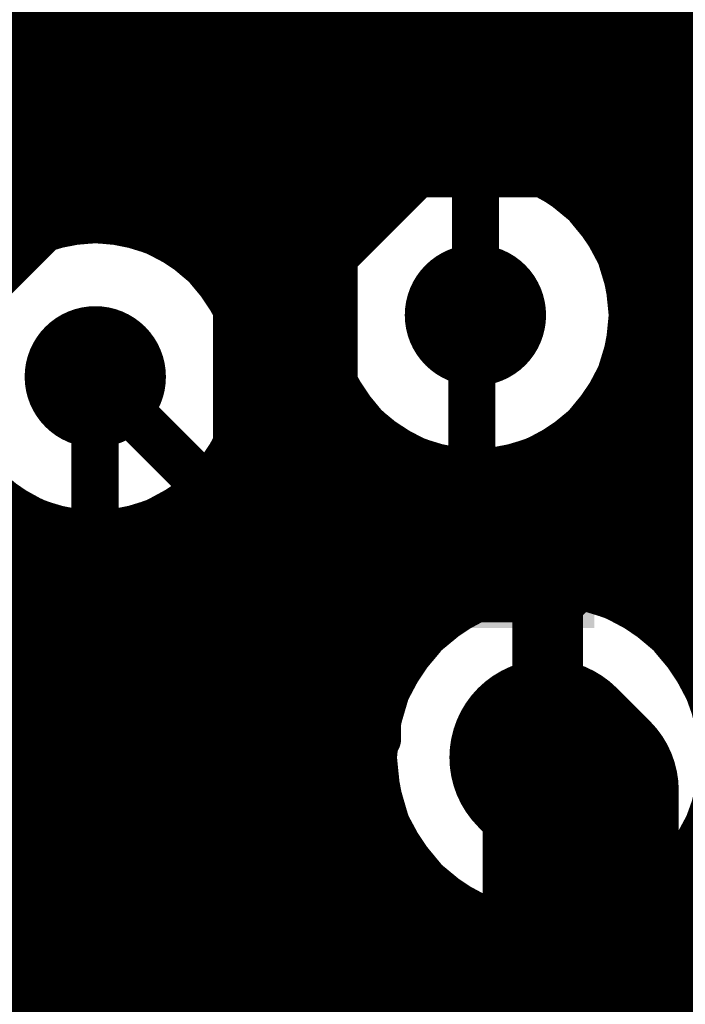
# Model space of a CAD drawing. Header units: millimetres. Extents: x 1.27 to 3.86, y 0.66 to 4.7.
# Tile 83 of 236: x 2.8645 to 2.9493, y 2.5792 to 2.7046. Entities that reach past the tile are written whole.
import ezdxf

# ---------------------------------------------------------------- set-up
doc = ezdxf.new("R2010")
doc.units = ezdxf.units.MM
doc.header["$MEASUREMENT"] = 0
for name, color, linetype in [('BottomLayer', 5, 'Continuous'), ('MidLayer1', 16, 'Continuous'), ('MidLayer2', 76, 'Continuous'), ('MidLayer3', 90, 'Continuous'), ('MidLayer4', 156, 'Continuous'), ('MidLayer5', 130, 'Continuous'), ('MidLayer6', 216, 'Continuous'), ('MultiLayer', 9, 'Continuous'), ('TopLayer', 1, 'Continuous'), ('ViaHoleLayer', 16, 'Continuous')]:
    doc.layers.add(name, color=color, linetype=linetype)

# ---------------------------------------------------------------- blocks, each defined once
blk = doc.blocks.new('0201L_74')
at = {"layer": 'TopLayer'}
for points in [[(-0.003937, -0.0062992), (-0.003937, 0.0062992), (-0.0181102, -0.0062992), (-0.0181102, 0.0062992)], [(0.0181102, -0.0062992), (0.0181102, 0.0062992), (0.003937, -0.0062992), (0.003937, 0.0062992)]]:
    blk.add_solid(points, dxfattribs=at)
blk = doc.blocks.new('0402L_184')
at = {"layer": 'TopLayer'}
for points in [[(-0.0078739, -0.0098424), (-0.0078739, 0.0098426), (-0.0314959, -0.0098424), (-0.0314959, 0.0098426)], [(0.0314961, -0.0098424), (0.0314961, 0.0098426), (0.0078741, -0.0098424), (0.0078741, 0.0098426)]]:
    blk.add_solid(points, dxfattribs=at)

msp = doc.modelspace()

# ---------------------------------------------------------------- linework, layer by layer
at = {"layer": 'BottomLayer'}
for p, q in [((2.9035493, 2.7061313), (2.8842586, 2.6868406)), ((2.8842586, 2.6868406), (2.8824954, 2.6845428)), ((2.8824954, 2.6845428), (2.881387, 2.6818669)), ((2.881387, 2.6818669), (2.8811414, 2.6800012)), ((2.8811414, 2.6800012), (2.8793437, 2.6780113)), ((2.8793437, 2.6780113), (2.8760089, 2.6760407)), ((2.8707713, 2.6759001), (2.8675668, 2.674928)), ((2.8741039, 2.6762283), (2.8707713, 2.6759001)), ((2.8760089, 2.6760407), (2.8741039, 2.6762283)), ((2.8675668, 2.674928), (2.8646135, 2.6733494)), ((2.8646135, 2.6733494), (2.8620249, 2.671225))]:
    msp.add_line(p, q, dxfattribs=at)
at = {"layer": 'BottomLayer', "const_width": 0.006}
for points in [[(2.8921039, 2.6789953), (2.9113946, 2.698286)], [(2.9113946, 2.698286), (3.0415679, 2.698286)], [(2.9045329, 2.6744538), (2.9150771, 2.684998)], [(2.9150771, 2.684998), (2.9299887, 2.684998)], [(2.9299887, 2.684998), (2.9299965, 2.6849902)], [(2.9299965, 2.6849902), (3.0452426, 2.6849902)], [(2.8921039, 2.6458158), (2.8921039, 2.6789953)], [(2.9045329, 2.6595422), (2.9045329, 2.6744538)], [(2.9220879, 2.6418588), (2.9220879, 2.666998)], [(2.9220879, 2.666998), (2.9225329, 2.666998)], [(2.8740725, 2.6591146), (2.8741039, 2.659146)], [(2.8740725, 2.6311126), (2.8740725, 2.6591146)], [(2.9045329, 2.6595422), (2.9045407, 2.6595344)], [(2.9045407, 2.6412821), (2.9045407, 2.6595344)], [(2.8860725, 2.6397844), (2.8921039, 2.6458158)], [(2.8980725, 2.6348139), (2.9045407, 2.6412821)], [(2.9100725, 2.6298434), (2.9220879, 2.6418588)], [(2.8860725, 2.6232926), (2.8860725, 2.6397844)], [(2.8980725, 2.6180289), (2.8980725, 2.6348139)], [(2.8432149, 2.600255), (2.8740725, 2.6311126)], [(2.9100725, 2.6130584), (2.9100725, 2.6298434)], [(2.8485649, 2.585785), (2.8860725, 2.6232926)], [(2.8624709, 2.5824273), (2.8980725, 2.6180289)], [(2.8750749, 2.5780608), (2.9100725, 2.6130584)], [(2.8624709, 2.5362605), (2.8624709, 2.5824273)], [(2.8750749, 2.531471), (2.8750749, 2.5780608)]]:
    msp.add_lwpolyline(points, dxfattribs=at)
at = {"layer": 'BottomLayer'}
for points, const_width in [([(2.9098946, 2.698286, 1), (2.9128946, 2.698286, 1)], 0.003), ([(2.9098946, 2.698286, 1), (2.9128946, 2.698286, 1)], 0.003), ([(2.9135771, 2.684998, 1), (2.9165771, 2.684998, 1)], 0.003), ([(2.9135771, 2.684998, 1), (2.9165771, 2.684998, 1)], 0.003), ([(2.9284887, 2.684998, 1), (2.9314887, 2.684998, 1)], 0.003), ([(2.9284887, 2.684998, 1), (2.9314887, 2.684998, 1)], 0.003), ([(2.9284965, 2.6849902, 1), (2.9314965, 2.6849902, 1)], 0.003), ([(2.9284965, 2.6849902, 1), (2.9314965, 2.6849902, 1)], 0.003), ([(2.8906039, 2.6789953, 1), (2.8936039, 2.6789953, 1)], 0.003), ([(2.8906039, 2.6789953, 1), (2.8936039, 2.6789953, 1)], 0.003), ([(2.9030329, 2.6744538, 1), (2.9060329, 2.6744538, 1)], 0.003), ([(2.9030329, 2.6744538, 1), (2.9060329, 2.6744538, 1)], 0.003), ([(2.9180329, 2.666998, 1), (2.9270329, 2.666998, 1)], 0.009), ([(2.9205879, 2.666998, 1), (2.9235879, 2.666998, 1)], 0.003), ([(2.9205879, 2.666998, 1), (2.9235879, 2.666998, 1)], 0.003), ([(2.9210329, 2.666998, 1), (2.9240329, 2.666998, 1)], 0.003), ([(2.8696039, 2.659146, 1), (2.8786039, 2.659146, 1)], 0.009), ([(2.8725725, 2.6591146, 1), (2.8755725, 2.6591146, 1)], 0.003), ([(2.8725725, 2.6591146, 1), (2.8755725, 2.6591146, 1)], 0.003), ([(2.8726039, 2.659146, 1), (2.8756039, 2.659146, 1)], 0.003), ([(2.9030329, 2.6595422, 1), (2.9060329, 2.6595422, 1)], 0.003), ([(2.9030329, 2.6595422, 1), (2.9060329, 2.6595422, 1)], 0.003), ([(2.9030407, 2.6595344, 1), (2.9060407, 2.6595344, 1)], 0.003), ([(2.9030407, 2.6595344, 1), (2.9060407, 2.6595344, 1)], 0.003), ([(2.8906039, 2.6458158, 1), (2.8936039, 2.6458158, 1)], 0.003), ([(2.8906039, 2.6458158, 1), (2.8936039, 2.6458158, 1)], 0.003), ([(2.9030407, 2.6412821, 1), (2.9060407, 2.6412821, 1)], 0.003), ([(2.9030407, 2.6412821, 1), (2.9060407, 2.6412821, 1)], 0.003), ([(2.9205879, 2.6418588, 1), (2.9235879, 2.6418588, 1)], 0.003), ([(2.9205879, 2.6418588, 1), (2.9235879, 2.6418588, 1)], 0.003), ([(2.8845725, 2.6397844, 1), (2.8875725, 2.6397844, 1)], 0.003), ([(2.8845725, 2.6397844, 1), (2.8875725, 2.6397844, 1)], 0.003), ([(2.8965725, 2.6348139, 1), (2.8995725, 2.6348139, 1)], 0.003), ([(2.8965725, 2.6348139, 1), (2.8995725, 2.6348139, 1)], 0.003), ([(2.8725725, 2.6311126, 1), (2.8755725, 2.6311126, 1)], 0.003), ([(2.8725725, 2.6311126, 1), (2.8755725, 2.6311126, 1)], 0.003), ([(2.9085725, 2.6298434, 1), (2.9115725, 2.6298434, 1)], 0.003), ([(2.9085725, 2.6298434, 1), (2.9115725, 2.6298434, 1)], 0.003), ([(2.8845725, 2.6232926, 1), (2.8875725, 2.6232926, 1)], 0.003), ([(2.8845725, 2.6232926, 1), (2.8875725, 2.6232926, 1)], 0.003), ([(2.9261199, 2.61066, 1), (2.9373199, 2.61066, 1)], 0.0112), ([(2.8965725, 2.6180289, 1), (2.8995725, 2.6180289, 1)], 0.003), ([(2.8965725, 2.6180289, 1), (2.8995725, 2.6180289, 1)], 0.003), ([(2.9085725, 2.6130584, 1), (2.9115725, 2.6130584, 1)], 0.003), ([(2.9085725, 2.6130584, 1), (2.9115725, 2.6130584, 1)], 0.003), ([(2.8609709, 2.5824273, 1), (2.8639709, 2.5824273, 1)], 0.003), ([(2.8609709, 2.5824273, 1), (2.8639709, 2.5824273, 1)], 0.003), ([(2.8735749, 2.5780608, 1), (2.8765749, 2.5780608, 1)], 0.003), ([(2.8735749, 2.5780608, 1), (2.8765749, 2.5780608, 1)], 0.003)]:
    msp.add_lwpolyline(points, format="xyb", close=True, dxfattribs=dict(at, const_width=const_width))
at = {"layer": 'MidLayer1', "const_width": 0.008}
for points in [[(2.865, 2.67807), (2.865, 2.9787788)], [(2.87, 2.6797411), (2.87, 2.9764058)], [(2.875, 2.6801269), (2.875, 2.9753343)], [(2.88, 2.6793013), (2.88, 2.9753802)], [(2.885, 2.677098), (2.885, 2.9677542)], [(2.89, 2.6728688), (2.89, 2.9636441)], [(2.895, 2.6612324), (2.895, 2.9613683)], [(2.9, 2.5371712), (2.9, 2.9603737)], [(2.905, 2.6785564), (2.905, 2.9604918)], [(2.95, 2.6249456), (2.95, 2.8529683)], [(2.91, 2.6838481), (2.91, 2.8465977)], [(2.945, 2.6296831), (2.945, 2.8449391)], [(2.915, 2.6866004), (2.915, 2.841895)], [(2.94, 2.6786556), (2.94, 2.8409733)], [(2.92, 2.6878447), (2.92, 2.839265)], [(2.935, 2.6838969), (2.935, 2.8387728)], [(2.925, 2.6878526), (2.925, 2.8379845)], [(2.93, 2.6866256), (2.93, 2.8378284)], [(2.584597, 2.705), (3.078559, 2.705)], [(2.5770549, 2.7), (3.0753901, 2.7)], [(2.424757, 2.695), (3.0737273, 2.695)], [(2.4205092, 2.69), (3.0699363, 2.69)], [(2.4112799, 2.685), (2.9117196, 2.685)], [(2.9333462, 2.685), (3.0638076, 2.685)], [(2.2384627, 2.68), (2.8716319, 2.68)], [(2.8765759, 2.68), (2.9060421, 2.68)], [(2.9390237, 2.68), (3.0605097, 2.68)], [(2.8878753, 2.675), (2.9031172, 2.675)], [(2.9419486, 2.675), (3.0587575, 2.675)], [(2.8920814, 2.67), (2.9017486, 2.67)], [(2.9433172, 2.67), (3.058195, 2.67)], [(2.8942715, 2.665), (2.9016282, 2.665)], [(2.9434376, 2.665), (3.0587326, 2.665)], [(2.8950865, 2.66), (2.9027332, 2.66)], [(2.9423326, 2.66), (3.0604556, 2.66)], [(2.895, 2.5391702), (2.895, 2.6570596)], [(2.905, 2.5335223), (2.905, 2.6554396)], [(2.94, 2.6323321), (2.94, 2.6553404)], [(2.8946906, 2.655), (2.9052978, 2.655)], [(2.939768, 2.655), (3.0637113, 2.655)], [(2.91, 2.6188139), (2.91, 2.6501479)], [(2.935, 2.633627), (2.935, 2.6500991)], [(2.8930076, 2.65), (2.9102013, 2.65)], [(2.9348645, 2.65), (3.069739, 2.65)], [(2.915, 2.6267437), (2.915, 2.6473956)], [(2.93, 2.6337962), (2.93, 2.6473704)], [(2.8896246, 2.645), (3.3148618, 2.645)], [(2.89, 2.53995), (2.89, 2.6454232)], [(2.92, 2.6306821), (2.92, 2.6461513)], [(2.925, 2.6328655), (2.925, 2.6461434)], [(2.8440095, 2.64), (2.8654766, 2.64)], [(2.865, 2.4560122), (2.865, 2.640222)], [(2.8827312, 2.64), (2.9904046, 2.64)], [(2.885, 2.539636), (2.885, 2.641194)], [(2.88, 2.5381799), (2.88, 2.6389907)], [(2.87, 2.530164), (2.87, 2.6385509)], [(2.875, 2.5353145), (2.875, 2.6381651)], [(2.8389441, 2.635), (2.9820537, 2.635)], [(2.5608359, 2.63), (2.9189057, 2.63)], [(2.9445341, 2.63), (2.9780035, 2.63)], [(2.5601349, 2.625), (2.9134825, 2.625)], [(2.9499573, 2.625), (2.9757511, 2.625)], [(2.5580866, 2.62), (2.910483, 2.62)], [(2.9529568, 2.62), (2.974765, 2.62)], [(2.5579253, 2.615), (2.9089295, 2.615)], [(2.5600589, 2.61), (2.9085293, 2.61)], [(2.5608288, 2.605), (2.9092209, 2.605)], [(2.91, 2.5317553), (2.91, 2.6025061)], [(2.5603889, 2.6), (2.911114, 2.6)], [(2.9523258, 2.6), (2.9776082, 2.6)], [(2.95, 2.3036355), (2.95, 2.5963744)], [(2.5586545, 2.595), (2.9146025, 2.595)], [(2.9488373, 2.595), (2.9714117, 2.595)], [(2.915, 2.5335264), (2.915, 2.5945763)], [(2.945, 2.3009219), (2.945, 2.5916369)], [(2.5551931, 2.59), (2.9211651, 2.59)], [(2.92, 2.5341149), (2.92, 2.5906379)], [(2.9422747, 2.59), (2.9669658, 2.59)], [(2.94, 2.523), (2.94, 2.5889879)], [(2.925, 2.5336128), (2.925, 2.5884545)], [(2.93, 2.5319422), (2.93, 2.5875238)], [(2.935, 2.5287783), (2.935, 2.587693)], [(2.5480527, 2.585), (2.9644794, 2.585)], [(2.532658, 2.58), (2.9633091, 2.58)]]:
    msp.add_lwpolyline(points, dxfattribs=at)
at = {"layer": 'MidLayer1'}
for points, const_width in [([(2.9435329, 2.666998, 1), (2.9015329, 2.666998, 1)], 0.008), ([(2.918, 2.6878447, 1), (2.922, 2.6878447, 1)], 0.004), ([(2.923, 2.6878526, 1), (2.927, 2.6878526, 1)], 0.004), ([(2.913, 2.6866004, 1), (2.917, 2.6866004, 1)], 0.004), ([(2.928, 2.6866256, 1), (2.932, 2.6866256, 1)], 0.004), ([(2.9097196, 2.685, 1), (2.9137196, 2.685, 1)], 0.004), ([(2.9313462, 2.685, 1), (2.9353462, 2.685, 1)], 0.004), ([(2.933, 2.6838969, 1), (2.937, 2.6838969, 1)], 0.004), ([(2.908, 2.6838481, 1), (2.912, 2.6838481, 1)], 0.004), ([(2.8951039, 2.659146, 1), (2.8531039, 2.659146, 1)], 0.008), ([(2.873, 2.6801269, 1), (2.877, 2.6801269, 1)], 0.004), ([(2.868, 2.6797411, 1), (2.872, 2.6797411, 1)], 0.004), ([(2.8696319, 2.68, 1), (2.8736319, 2.68, 1)], 0.004), ([(2.8745759, 2.68, 1), (2.8785759, 2.68, 1)], 0.004), ([(2.878, 2.6793013, 1), (2.882, 2.6793013, 1)], 0.004), ([(2.9040421, 2.68, 1), (2.9080421, 2.68, 1)], 0.004), ([(2.9370237, 2.68, 1), (2.9410237, 2.68, 1)], 0.004), ([(2.863, 2.67807, 1), (2.867, 2.67807, 1)], 0.004), ([(2.903, 2.6785564, 1), (2.907, 2.6785564, 1)], 0.004), ([(2.938, 2.6786556, 1), (2.942, 2.6786556, 1)], 0.004), ([(2.883, 2.677098, 1), (2.887, 2.677098, 1)], 0.004), ([(2.8858753, 2.675, 1), (2.8898753, 2.675, 1)], 0.004), ([(2.9011172, 2.675, 1), (2.9051172, 2.675, 1)], 0.004), ([(2.9399486, 2.675, 1), (2.9439486, 2.675, 1)], 0.004), ([(2.888, 2.6728688, 1), (2.892, 2.6728688, 1)], 0.004), ([(2.9180329, 2.666998, 1), (2.9270329, 2.666998, 1)], 0.009), ([(2.8900814, 2.67, 1), (2.8940814, 2.67, 1)], 0.004), ([(2.8997486, 2.67, 1), (2.9037486, 2.67, 1)], 0.004), ([(2.9413172, 2.67, 1), (2.9453172, 2.67, 1)], 0.004), ([(2.8995329, 2.666998, 1), (2.9035329, 2.666998, 1)], 0.004), ([(2.9415329, 2.666998, 1), (2.9455329, 2.666998, 1)], 0.004), ([(2.8696039, 2.659146, 1), (2.8786039, 2.659146, 1)], 0.009), ([(2.8922715, 2.665, 1), (2.8962715, 2.665, 1)], 0.004), ([(2.8996282, 2.665, 1), (2.9036282, 2.665, 1)], 0.004), ([(2.9414376, 2.665, 1), (2.9454376, 2.665, 1)], 0.004), ([(2.893, 2.6612324, 1), (2.897, 2.6612324, 1)], 0.004), ([(2.8930865, 2.66, 1), (2.8970865, 2.66, 1)], 0.004), ([(2.8931039, 2.659146, 1), (2.8971039, 2.659146, 1)], 0.004), ([(2.9007332, 2.66, 1), (2.9047332, 2.66, 1)], 0.004), ([(2.9403326, 2.66, 1), (2.9443326, 2.66, 1)], 0.004), ([(2.893, 2.6570596, 1), (2.897, 2.6570596, 1)], 0.004), ([(2.903, 2.6554396, 1), (2.907, 2.6554396, 1)], 0.004), ([(2.938, 2.6553404, 1), (2.942, 2.6553404, 1)], 0.004), ([(2.8926906, 2.655, 1), (2.8966906, 2.655, 1)], 0.004), ([(2.9032978, 2.655, 1), (2.9072978, 2.655, 1)], 0.004), ([(2.937768, 2.655, 1), (2.941768, 2.655, 1)], 0.004), ([(2.908, 2.6501479, 1), (2.912, 2.6501479, 1)], 0.004), ([(2.933, 2.6500991, 1), (2.937, 2.6500991, 1)], 0.004), ([(2.8910076, 2.65, 1), (2.8950076, 2.65, 1)], 0.004), ([(2.9082013, 2.65, 1), (2.9122013, 2.65, 1)], 0.004), ([(2.9328645, 2.65, 1), (2.9368645, 2.65, 1)], 0.004), ([(2.913, 2.6473956, 1), (2.917, 2.6473956, 1)], 0.004), ([(2.928, 2.6473704, 1), (2.932, 2.6473704, 1)], 0.004), ([(2.8876246, 2.645, 1), (2.8916246, 2.645, 1)], 0.004), ([(2.888, 2.6454232, 1), (2.892, 2.6454232, 1)], 0.004), ([(2.918, 2.6461513, 1), (2.922, 2.6461513, 1)], 0.004), ([(2.923, 2.6461434, 1), (2.927, 2.6461434, 1)], 0.004), ([(2.863, 2.640222, 1), (2.867, 2.640222, 1)], 0.004), ([(2.8634766, 2.64, 1), (2.8674766, 2.64, 1)], 0.004), ([(2.8807312, 2.64, 1), (2.8847312, 2.64, 1)], 0.004), ([(2.883, 2.641194, 1), (2.887, 2.641194, 1)], 0.004), ([(2.878, 2.6389907, 1), (2.882, 2.6389907, 1)], 0.004), ([(2.868, 2.6385509, 1), (2.872, 2.6385509, 1)], 0.004), ([(2.873, 2.6381651, 1), (2.877, 2.6381651, 1)], 0.004), ([(2.9549199, 2.61066, 1), (2.9085199, 2.61066, 1)], 0.008), ([(2.928, 2.6337962, 1), (2.932, 2.6337962, 1)], 0.004), ([(2.923, 2.6328655, 1), (2.927, 2.6328655, 1)], 0.004), ([(2.933, 2.633627, 1), (2.937, 2.633627, 1)], 0.004), ([(2.938, 2.6323321, 1), (2.942, 2.6323321, 1)], 0.004), ([(2.9169057, 2.63, 1), (2.9209057, 2.63, 1)], 0.004), ([(2.918, 2.6306821, 1), (2.922, 2.6306821, 1)], 0.004), ([(2.9425341, 2.63, 1), (2.9465341, 2.63, 1)], 0.004), ([(2.943, 2.6296831, 1), (2.947, 2.6296831, 1)], 0.004), ([(2.913, 2.6267437, 1), (2.917, 2.6267437, 1)], 0.004), ([(2.9114825, 2.625, 1), (2.9154825, 2.625, 1)], 0.004), ([(2.9479573, 2.625, 1), (2.9519573, 2.625, 1)], 0.004), ([(2.948, 2.6249456, 1), (2.952, 2.6249456, 1)], 0.004), ([(2.908483, 2.62, 1), (2.912483, 2.62, 1)], 0.004), ([(2.9509568, 2.62, 1), (2.9549568, 2.62, 1)], 0.004), ([(2.908, 2.6188139, 1), (2.912, 2.6188139, 1)], 0.004), ([(2.9261199, 2.61066, 1), (2.9373199, 2.61066, 1)], 0.0112), ([(2.9069295, 2.615, 1), (2.9109295, 2.615, 1)], 0.004), ([(2.9065199, 2.61066, 1), (2.9105199, 2.61066, 1)], 0.004), ([(2.9065293, 2.61, 1), (2.9105293, 2.61, 1)], 0.004), ([(2.9072209, 2.605, 1), (2.9112209, 2.605, 1)], 0.004), ([(2.908, 2.6025061, 1), (2.912, 2.6025061, 1)], 0.004), ([(2.909114, 2.6, 1), (2.913114, 2.6, 1)], 0.004), ([(2.9503258, 2.6, 1), (2.9543258, 2.6, 1)], 0.004), ([(2.948, 2.5963744, 1), (2.952, 2.5963744, 1)], 0.004), ([(2.9126025, 2.595, 1), (2.9166025, 2.595, 1)], 0.004), ([(2.9468373, 2.595, 1), (2.9508373, 2.595, 1)], 0.004), ([(2.913, 2.5945763, 1), (2.917, 2.5945763, 1)], 0.004), ([(2.943, 2.5916369, 1), (2.947, 2.5916369, 1)], 0.004), ([(2.918, 2.5906379, 1), (2.922, 2.5906379, 1)], 0.004), ([(2.9191651, 2.59, 1), (2.9231651, 2.59, 1)], 0.004), ([(2.9402747, 2.59, 1), (2.9442747, 2.59, 1)], 0.004), ([(2.938, 2.5889879, 1), (2.942, 2.5889879, 1)], 0.004), ([(2.923, 2.5884545, 1), (2.927, 2.5884545, 1)], 0.004), ([(2.928, 2.5875238, 1), (2.932, 2.5875238, 1)], 0.004), ([(2.933, 2.587693, 1), (2.937, 2.587693, 1)], 0.004)]:
    msp.add_lwpolyline(points, format="xyb", close=True, dxfattribs=dict(at, const_width=const_width))
at = {"layer": 'MidLayer2'}
for p, q in [((2.9240816, 2.7139906), (3.010383, 2.6276892)), ((2.9192003, 2.6837521), (2.9159958, 2.68278)), ((2.9225329, 2.6840803), (2.9192003, 2.6837521)), ((2.9258655, 2.6837521), (2.9225329, 2.6840803)), ((2.92907, 2.68278), (2.9258655, 2.6837521)), ((2.9159958, 2.68278), (2.9130425, 2.6812014)), ((2.9320233, 2.6812014), (2.92907, 2.68278)), ((2.9130425, 2.6812014), (2.9104539, 2.679077)), ((2.9346119, 2.679077), (2.9320233, 2.6812014)), ((2.9104539, 2.679077), (2.9083295, 2.6764884)), ((2.9367363, 2.6764884), (2.9346119, 2.679077)), ((2.8707713, 2.6759001), (2.8675668, 2.674928)), ((2.8741039, 2.6762283), (2.8707713, 2.6759001)), ((2.8774365, 2.6759001), (2.8741039, 2.6762283)), ((2.880641, 2.674928), (2.8774365, 2.6759001)), ((2.9083295, 2.6764884), (2.9067509, 2.6735351)), ((2.9383149, 2.6735351), (2.9367363, 2.6764884)), ((2.8675668, 2.674928), (2.8646135, 2.6733494)), ((2.8835943, 2.6733494), (2.880641, 2.674928)), ((2.8646135, 2.6733494), (2.8620249, 2.671225)), ((2.8861829, 2.671225), (2.8835943, 2.6733494)), ((2.9067509, 2.6735351), (2.9057788, 2.6703306)), ((2.939287, 2.6703306), (2.9383149, 2.6735351)), ((2.8883073, 2.6686364), (2.8861829, 2.671225)), ((2.9057788, 2.6703306), (2.9054506, 2.666998)), ((2.9396152, 2.666998), (2.939287, 2.6703306)), ((2.8898859, 2.6656831), (2.8883073, 2.6686364)), ((2.9054506, 2.666998), (2.9057788, 2.6636654)), ((2.939287, 2.6636654), (2.9396152, 2.666998)), ((2.890858, 2.6624786), (2.8898859, 2.6656831)), ((2.9057788, 2.6636654), (2.9067509, 2.6604609)), ((2.9383149, 2.6604609), (2.939287, 2.6636654)), ((2.8911862, 2.659146), (2.890858, 2.6624786)), ((2.9067509, 2.6604609), (2.9083295, 2.6575076)), ((2.9367363, 2.6575076), (2.9383149, 2.6604609)), ((2.890858, 2.6558134), (2.8911862, 2.659146)), ((2.9083295, 2.6575076), (2.9104539, 2.654919)), ((2.9346119, 2.654919), (2.9367363, 2.6575076)), ((2.8898859, 2.6526089), (2.890858, 2.6558134)), ((2.9104539, 2.654919), (2.9130425, 2.6527946)), ((2.9320233, 2.6527946), (2.9346119, 2.654919)), ((2.9130425, 2.6527946), (2.9159958, 2.651216)), ((2.92907, 2.651216), (2.9320233, 2.6527946)), ((2.8883073, 2.6496556), (2.8898859, 2.6526089)), ((2.9159958, 2.651216), (2.9192003, 2.6502439)), ((2.9258655, 2.6502439), (2.92907, 2.651216)), ((2.8861829, 2.647067), (2.8883073, 2.6496556)), ((2.9192003, 2.6502439), (2.9225329, 2.6499157)), ((2.9225329, 2.6499157), (2.9258655, 2.6502439)), ((2.8620249, 2.647067), (2.8646135, 2.6449426)), ((2.8835943, 2.6449426), (2.8861829, 2.647067)), ((2.8646135, 2.6449426), (2.8675668, 2.643364)), ((2.880641, 2.643364), (2.8835943, 2.6449426)), ((2.8675668, 2.643364), (2.8707713, 2.6423919)), ((2.8774365, 2.6423919), (2.880641, 2.643364)), ((2.8707713, 2.6423919), (2.8741039, 2.6420637)), ((2.8741039, 2.6420637), (2.8774365, 2.6423919)), ((2.927956, 2.6295822), (2.9243368, 2.6284843)), ((2.9317199, 2.6299529), (2.927956, 2.6295822)), ((2.9354838, 2.6295822), (2.9317199, 2.6299529)), ((2.939103, 2.6284843), (2.9354838, 2.6295822)), ((2.9243368, 2.6284843), (2.9210013, 2.6267015)), ((2.9424385, 2.6267015), (2.939103, 2.6284843)), ((2.9210013, 2.6267015), (2.9180778, 2.6243021)), ((2.945362, 2.6243021), (2.9424385, 2.6267015)), ((2.9180778, 2.6243021), (2.9156784, 2.6213786)), ((2.9477614, 2.6213786), (2.945362, 2.6243021)), ((2.9156784, 2.6213786), (2.9138956, 2.6180431)), ((2.9495442, 2.6180431), (2.9477614, 2.6213786)), ((2.9138956, 2.6180431), (2.9127977, 2.6144239)), ((2.9127977, 2.6144239), (2.912427, 2.61066)), ((2.912427, 2.61066), (2.9127977, 2.6068961)), ((2.9127977, 2.6068961), (2.9138956, 2.6032769)), ((2.9138956, 2.6032769), (2.9156784, 2.5999414)), ((2.9477614, 2.5999414), (2.9495442, 2.6032769)), ((2.9156784, 2.5999414), (2.9180778, 2.5970179)), ((2.945362, 2.5970179), (2.9477614, 2.5999414)), ((2.9180778, 2.5970179), (2.9210013, 2.5946185)), ((2.9424385, 2.5946185), (2.945362, 2.5970179)), ((2.9210013, 2.5946185), (2.9243368, 2.5928357)), ((2.939103, 2.5928357), (2.9424385, 2.5946185)), ((2.9243368, 2.5928357), (2.927956, 2.5917378)), ((2.9354838, 2.5917378), (2.939103, 2.5928357)), ((2.927956, 2.5917378), (2.9317199, 2.5913671)), ((2.9317199, 2.5913671), (2.9354838, 2.5917378)), ((2.9024757, 2.583075), (2.8988565, 2.5819771)), ((2.9062396, 2.5834457), (2.9024757, 2.583075)), ((2.9100035, 2.583075), (2.9062396, 2.5834457)), ((2.9136227, 2.5819771), (2.9100035, 2.583075)), ((2.8988565, 2.5819771), (2.895521, 2.5801943)), ((2.9169582, 2.5801943), (2.9136227, 2.5819771)), ((2.895521, 2.5801943), (2.8925975, 2.5777949)), ((2.9198817, 2.5777949), (2.9169582, 2.5801943))]:
    msp.add_line(p, q, dxfattribs=at)
at = {"layer": 'MidLayer2', "const_width": 0.006}
msp.add_lwpolyline([(2.9319269, 2.7218359), (3.0214779, 2.6322849)], dxfattribs=at)
at = {"layer": 'MidLayer2'}
for points, const_width in [([(2.9180329, 2.666998, 1), (2.9270329, 2.666998, 1)], 0.009), ([(2.8696039, 2.659146, 1), (2.8786039, 2.659146, 1)], 0.009), ([(2.9261199, 2.61066, 1), (2.9373199, 2.61066, 1)], 0.0112)]:
    msp.add_lwpolyline(points, format="xyb", close=True, dxfattribs=dict(at, const_width=const_width))
at = {"layer": 'MidLayer3'}
for p, q in [((2.9192003, 2.6837521), (2.9159958, 2.68278)), ((2.9225329, 2.6840803), (2.9192003, 2.6837521)), ((2.9258655, 2.6837521), (2.9225329, 2.6840803)), ((2.92907, 2.68278), (2.9258655, 2.6837521)), ((2.9159958, 2.68278), (2.9130425, 2.6812014)), ((2.9320233, 2.6812014), (2.92907, 2.68278)), ((2.9130425, 2.6812014), (2.9104539, 2.679077)), ((2.9346119, 2.679077), (2.9320233, 2.6812014)), ((2.9104539, 2.679077), (2.9083295, 2.6764884)), ((2.9367363, 2.6764884), (2.9346119, 2.679077)), ((2.8707713, 2.6759001), (2.8675668, 2.674928)), ((2.8741039, 2.6762283), (2.8707713, 2.6759001)), ((2.8774365, 2.6759001), (2.8741039, 2.6762283)), ((2.880641, 2.674928), (2.8774365, 2.6759001)), ((2.9083295, 2.6764884), (2.9067509, 2.6735351)), ((2.9383149, 2.6735351), (2.9367363, 2.6764884)), ((2.8675668, 2.674928), (2.8646135, 2.6733494)), ((2.8835943, 2.6733494), (2.880641, 2.674928)), ((2.8646135, 2.6733494), (2.8620249, 2.671225)), ((2.8861829, 2.671225), (2.8835943, 2.6733494)), ((2.9067509, 2.6735351), (2.9057788, 2.6703306)), ((2.939287, 2.6703306), (2.9383149, 2.6735351)), ((2.8883073, 2.6686364), (2.8861829, 2.671225)), ((2.9057788, 2.6703306), (2.9054506, 2.666998)), ((2.9396152, 2.666998), (2.939287, 2.6703306)), ((2.8898859, 2.6656831), (2.8883073, 2.6686364)), ((2.9054506, 2.666998), (2.9057788, 2.6636654)), ((2.939287, 2.6636654), (2.9396152, 2.666998)), ((2.890858, 2.6624786), (2.8898859, 2.6656831)), ((2.9057788, 2.6636654), (2.9067509, 2.6604609)), ((2.9383149, 2.6604609), (2.939287, 2.6636654)), ((2.8911862, 2.659146), (2.890858, 2.6624786)), ((2.9067509, 2.6604609), (2.9083295, 2.6575076)), ((2.9367363, 2.6575076), (2.9383149, 2.6604609)), ((2.890858, 2.6558134), (2.8911862, 2.659146)), ((2.9083295, 2.6575076), (2.9104539, 2.654919)), ((2.9346119, 2.654919), (2.9367363, 2.6575076)), ((2.8898859, 2.6526089), (2.890858, 2.6558134)), ((2.9104539, 2.654919), (2.9130425, 2.6527946)), ((2.9320233, 2.6527946), (2.9346119, 2.654919)), ((2.9130425, 2.6527946), (2.9159958, 2.651216)), ((2.92907, 2.651216), (2.9320233, 2.6527946)), ((2.8883073, 2.6496556), (2.8898859, 2.6526089)), ((2.9159958, 2.651216), (2.9192003, 2.6502439)), ((2.9258655, 2.6502439), (2.92907, 2.651216)), ((2.8861829, 2.647067), (2.8883073, 2.6496556)), ((2.9192003, 2.6502439), (2.9225329, 2.6499157)), ((2.9225329, 2.6499157), (2.9258655, 2.6502439)), ((2.8620249, 2.647067), (2.8646135, 2.6449426)), ((2.8835943, 2.6449426), (2.8861829, 2.647067)), ((2.8646135, 2.6449426), (2.8675668, 2.643364)), ((2.880641, 2.643364), (2.8835943, 2.6449426)), ((2.8675668, 2.643364), (2.8707713, 2.6423919)), ((2.8774365, 2.6423919), (2.880641, 2.643364)), ((2.8707713, 2.6423919), (2.8741039, 2.6420637)), ((2.8741039, 2.6420637), (2.8774365, 2.6423919)), ((2.9922383, 2.63639), (2.8575975, 2.63639)), ((2.8606312, 2.628321), (2.9166695, 2.628321)), ((2.9166695, 2.628321), (2.9181008, 2.624321)), ((2.945339, 2.624321), (2.9467703, 2.628321)), ((2.9467703, 2.628321), (2.9922383, 2.628321)), ((2.9180778, 2.6243021), (2.9156784, 2.6213786)), ((2.9181008, 2.624321), (2.9180778, 2.6243021)), ((2.945362, 2.6243021), (2.945339, 2.624321)), ((2.9477614, 2.6213786), (2.945362, 2.6243021)), ((2.9156784, 2.6213786), (2.9138956, 2.6180431)), ((2.9495442, 2.6180431), (2.9477614, 2.6213786)), ((2.9138956, 2.6180431), (2.9127977, 2.6144239)), ((2.9127977, 2.6144239), (2.912427, 2.61066)), ((2.912427, 2.61066), (2.9127977, 2.6068961)), ((2.8839689, 2.5706579), (2.8475096, 2.6071172)), ((2.9127977, 2.6068961), (2.9138956, 2.6032769)), ((2.9138956, 2.6032769), (2.9156784, 2.5999414)), ((2.9477614, 2.5999414), (2.9495442, 2.6032769)), ((2.9156784, 2.5999414), (2.9180778, 2.5970179)), ((2.945362, 2.5970179), (2.9477614, 2.5999414)), ((2.9180778, 2.5970179), (2.9210013, 2.5946185)), ((2.9424385, 2.5946185), (2.945362, 2.5970179)), ((2.9210013, 2.5946185), (2.9243368, 2.5928357)), ((2.939103, 2.5928357), (2.9424385, 2.5946185)), ((2.9243368, 2.5928357), (2.927956, 2.5917378)), ((2.9354838, 2.5917378), (2.939103, 2.5928357)), ((2.927956, 2.5917378), (2.9317199, 2.5913671)), ((2.9317199, 2.5913671), (2.9354838, 2.5917378)), ((2.9024757, 2.583075), (2.8988565, 2.5819771)), ((2.9062396, 2.5834457), (2.9024757, 2.583075)), ((2.9100035, 2.583075), (2.9062396, 2.5834457)), ((2.9136227, 2.5819771), (2.9100035, 2.583075)), ((2.8988565, 2.5819771), (2.895521, 2.5801943)), ((2.9169582, 2.5801943), (2.9136227, 2.5819771)), ((2.895521, 2.5801943), (2.8925975, 2.5777949)), ((2.9198817, 2.5777949), (2.9169582, 2.5801943))]:
    msp.add_line(p, q, dxfattribs=at)
at = {"layer": 'MidLayer3', "const_width": 0.006}
msp.add_lwpolyline([(2.7614662, 2.67747), (2.9108631, 2.5280731)], dxfattribs=at)
at = {"layer": 'MidLayer3'}
for points, const_width in [([(2.9180329, 2.666998, 1), (2.9270329, 2.666998, 1)], 0.009), ([(2.8696039, 2.659146, 1), (2.8786039, 2.659146, 1)], 0.009), ([(2.9261199, 2.61066, 1), (2.9373199, 2.61066, 1)], 0.0112)]:
    msp.add_lwpolyline(points, format="xyb", close=True, dxfattribs=dict(at, const_width=const_width))
at = {"layer": 'MidLayer4'}
for p, q in [((2.9225329, 2.684331), (2.9158998, 2.6830116)), ((2.929166, 2.6830116), (2.9225329, 2.684331)), ((2.9158998, 2.6830116), (2.9102766, 2.6792543)), ((2.9347892, 2.6792543), (2.929166, 2.6830116)), ((2.9102766, 2.6792543), (2.9065193, 2.6736311)), ((2.9385465, 2.6736311), (2.9347892, 2.6792543)), ((2.8741039, 2.676479), (2.8674708, 2.6751596)), ((2.880737, 2.6751596), (2.8741039, 2.676479)), ((2.8674708, 2.6751596), (2.8618476, 2.6714023)), ((2.8863602, 2.6714023), (2.880737, 2.6751596)), ((2.9065193, 2.6736311), (2.9051999, 2.666998)), ((2.9398659, 2.666998), (2.9385465, 2.6736311)), ((2.8901175, 2.6657791), (2.8863602, 2.6714023)), ((2.9051999, 2.666998), (2.9065193, 2.6603649)), ((2.9385465, 2.6603649), (2.9398659, 2.666998)), ((2.8914369, 2.659146), (2.8901175, 2.6657791)), ((2.9065193, 2.6603649), (2.9102766, 2.6547417)), ((2.9347892, 2.6547417), (2.9385465, 2.6603649)), ((2.8901175, 2.6525129), (2.8914369, 2.659146)), ((2.9102766, 2.6547417), (2.9158998, 2.6509844)), ((2.929166, 2.6509844), (2.9347892, 2.6547417)), ((2.8863602, 2.6468897), (2.8901175, 2.6525129)), ((2.9158998, 2.6509844), (2.9225329, 2.649665)), ((2.9225329, 2.649665), (2.929166, 2.6509844)), ((2.8618476, 2.6468897), (2.8674708, 2.6431324)), ((2.880737, 2.6431324), (2.8863602, 2.6468897)), ((2.8674708, 2.6431324), (2.8741039, 2.641813)), ((2.8741039, 2.641813), (2.880737, 2.6431324)), ((2.9317199, 2.6302362), (2.9242284, 2.6287461)), ((2.9392114, 2.6287461), (2.9317199, 2.6302362)), ((2.9242284, 2.6287461), (2.9178774, 2.6245025)), ((2.9455624, 2.6245025), (2.9392114, 2.6287461)), ((2.9178774, 2.6245025), (2.9136338, 2.6181515)), ((2.949806, 2.6181515), (2.9455624, 2.6245025)), ((2.9136338, 2.6181515), (2.9121437, 2.61066)), ((2.9121437, 2.61066), (2.9136338, 2.6031685)), ((2.9136338, 2.6031685), (2.9178774, 2.5968175)), ((2.9455624, 2.5968175), (2.949806, 2.6031685)), ((2.9178774, 2.5968175), (2.9242284, 2.5925739)), ((2.9392114, 2.5925739), (2.9455624, 2.5968175)), ((2.9242284, 2.5925739), (2.9317199, 2.5910838)), ((2.9317199, 2.5910838), (2.9392114, 2.5925739))]:
    msp.add_line(p, q, dxfattribs=at)
for points, const_width in [([(2.9180329, 2.666998, 1), (2.9270329, 2.666998, 1)], 0.009), ([(2.8696039, 2.659146, 1), (2.8786039, 2.659146, 1)], 0.009), ([(2.9261199, 2.61066, 1), (2.9373199, 2.61066, 1)], 0.0112)]:
    msp.add_lwpolyline(points, format="xyb", close=True, dxfattribs=dict(at, const_width=const_width))
at = {"layer": 'MidLayer5'}
for p, q in [((2.9192003, 2.6837521), (2.9159958, 2.68278)), ((2.9225329, 2.6840803), (2.9192003, 2.6837521)), ((2.9258655, 2.6837521), (2.9225329, 2.6840803)), ((2.92907, 2.68278), (2.9258655, 2.6837521)), ((2.9159958, 2.68278), (2.9130425, 2.6812014)), ((2.9320233, 2.6812014), (2.92907, 2.68278)), ((2.9130425, 2.6812014), (2.9104539, 2.679077)), ((2.9346119, 2.679077), (2.9320233, 2.6812014)), ((2.9104539, 2.679077), (2.9083295, 2.6764884)), ((2.9367363, 2.6764884), (2.9346119, 2.679077)), ((2.8707713, 2.6759001), (2.8675668, 2.674928)), ((2.8741039, 2.6762283), (2.8707713, 2.6759001)), ((2.8774365, 2.6759001), (2.8741039, 2.6762283)), ((2.880641, 2.674928), (2.8774365, 2.6759001)), ((2.9083295, 2.6764884), (2.9067509, 2.6735351)), ((2.9383149, 2.6735351), (2.9367363, 2.6764884)), ((2.8675668, 2.674928), (2.8646135, 2.6733494)), ((2.8835943, 2.6733494), (2.880641, 2.674928)), ((2.8646135, 2.6733494), (2.8620249, 2.671225)), ((2.8861829, 2.671225), (2.8835943, 2.6733494)), ((2.9067509, 2.6735351), (2.9057788, 2.6703306)), ((2.939287, 2.6703306), (2.9383149, 2.6735351)), ((2.8883073, 2.6686364), (2.8861829, 2.671225)), ((2.9057788, 2.6703306), (2.9054506, 2.666998)), ((2.9396152, 2.666998), (2.939287, 2.6703306)), ((2.8898859, 2.6656831), (2.8883073, 2.6686364)), ((2.9054506, 2.666998), (2.9057788, 2.6636654)), ((2.939287, 2.6636654), (2.9396152, 2.666998)), ((2.890858, 2.6624786), (2.8898859, 2.6656831)), ((2.9057788, 2.6636654), (2.9067509, 2.6604609)), ((2.9383149, 2.6604609), (2.939287, 2.6636654)), ((2.8911862, 2.659146), (2.890858, 2.6624786)), ((2.9067509, 2.6604609), (2.9083295, 2.6575076)), ((2.9367363, 2.6575076), (2.9383149, 2.6604609)), ((2.890858, 2.6558134), (2.8911862, 2.659146)), ((2.9083295, 2.6575076), (2.9104539, 2.654919)), ((2.9346119, 2.654919), (2.9367363, 2.6575076)), ((2.8898859, 2.6526089), (2.890858, 2.6558134)), ((2.9104539, 2.654919), (2.9130425, 2.6527946)), ((2.9320233, 2.6527946), (2.9346119, 2.654919)), ((2.9130425, 2.6527946), (2.9159958, 2.651216)), ((2.92907, 2.651216), (2.9320233, 2.6527946)), ((2.8883073, 2.6496556), (2.8898859, 2.6526089)), ((2.9159958, 2.651216), (2.9192003, 2.6502439)), ((2.9258655, 2.6502439), (2.92907, 2.651216)), ((2.8861829, 2.647067), (2.8883073, 2.6496556)), ((2.9192003, 2.6502439), (2.9225329, 2.6499157)), ((2.9225329, 2.6499157), (2.9258655, 2.6502439)), ((2.8620249, 2.647067), (2.8646135, 2.6449426)), ((2.8835943, 2.6449426), (2.8861829, 2.647067)), ((2.8646135, 2.6449426), (2.8675668, 2.643364)), ((2.880641, 2.643364), (2.8835943, 2.6449426)), ((2.8675668, 2.643364), (2.8707713, 2.6423919)), ((2.8774365, 2.6423919), (2.880641, 2.643364)), ((2.8707713, 2.6423919), (2.8741039, 2.6420637)), ((2.8741039, 2.6420637), (2.8774365, 2.6423919)), ((2.9277012, 2.6308634), (2.9238369, 2.6296912)), ((2.9317199, 2.6312592), (2.9277012, 2.6308634)), ((2.9357386, 2.6308634), (2.9317199, 2.6312592)), ((2.9396029, 2.6296912), (2.9357386, 2.6308634)), ((2.9238369, 2.6296912), (2.9202756, 2.6277876)), ((2.9431642, 2.6277876), (2.9396029, 2.6296912)), ((2.9202756, 2.6277876), (2.9171541, 2.6252258)), ((2.9462857, 2.6252258), (2.9431642, 2.6277876)), ((2.9171541, 2.6252258), (2.9145923, 2.6221043)), ((2.9505055, 2.6210061), (2.9462857, 2.6252258)), ((2.9145923, 2.6221043), (2.9126887, 2.618543)), ((2.9126887, 2.618543), (2.9115165, 2.6146787)), ((2.9115165, 2.6146787), (2.9111207, 2.61066)), ((2.9111207, 2.61066), (2.9115165, 2.6066413)), ((2.9115165, 2.6066413), (2.9126887, 2.602777)), ((2.9126887, 2.602777), (2.9145923, 2.5992157)), ((2.9145923, 2.5992157), (2.9153404, 2.5983042)), ((2.9153404, 2.5983042), (2.9153404, 2.5853482)), ((2.9153404, 2.5853482), (2.9113403, 2.5826695)), ((2.9024757, 2.583075), (2.8988565, 2.5819771)), ((2.9062396, 2.5834457), (2.9024757, 2.583075)), ((2.9100035, 2.583075), (2.9062396, 2.5834457)), ((2.9113403, 2.5826695), (2.9100035, 2.583075)), ((2.8988565, 2.5819771), (2.895521, 2.5801943)), ((2.895521, 2.5801943), (2.8925975, 2.5777949))]:
    msp.add_line(p, q, dxfattribs=at)
for points, const_width in [([(2.9180329, 2.666998, 1), (2.9270329, 2.666998, 1)], 0.009), ([(2.8696039, 2.659146, 1), (2.8786039, 2.659146, 1)], 0.009), ([(2.9254699, 2.61066, 1), (2.9379699, 2.61066, 1)], 0.0125), ([(2.9261199, 2.61066, 1), (2.9373199, 2.61066, 1)], 0.0112), ([(2.9296896, 2.6064403, 1), (2.9421896, 2.6064403, 1)], 0.0125), ([(2.9296896, 2.6064403, 1), (2.9421896, 2.6064403, 1)], 0.0125)]:
    msp.add_lwpolyline(points, format="xyb", close=True, dxfattribs=dict(at, const_width=const_width))
at = {"layer": 'MidLayer5', "const_width": 0.025}
for points in [[(2.9317199, 2.61066), (2.9359396, 2.6064403)], [(2.9359396, 2.5520993), (2.9359396, 2.6064403)]]:
    msp.add_lwpolyline(points, dxfattribs=at)
at = {"layer": 'MidLayer6'}
for p, q in [((2.875246, 2.7930519), (2.875246, 2.7014615)), ((2.875246, 2.7014615), (2.8452736, 2.6714891))]:
    msp.add_line(p, q, dxfattribs=at)
at = {"layer": 'MidLayer6', "const_width": 0.006}
for points in [[(2.8863409, 2.6968658), (2.8863409, 2.956199)], [(2.9225329, 2.666998), (2.9225329, 2.767968)], [(2.9345329, 2.689028), (2.9345329, 2.7629975)], [(2.9496739, 2.701441), (2.9496739, 2.759156)], [(2.9496739, 2.701441), (2.9570213, 2.6940936)], [(2.8531189, 2.6636438), (2.8863409, 2.6968658)], [(2.9345329, 2.689028), (2.9450213, 2.6785396)], [(2.9450213, 2.6587854), (2.9450213, 2.6785396)], [(2.8741039, 2.659146), (2.8902299, 2.64302)], [(2.9292559, 2.64302), (2.9450213, 2.6587854)], [(2.9340664, 2.63086), (2.9570213, 2.6538149)], [(2.8531189, 2.6454562), (2.8630199, 2.6355552)], [(2.8902299, 2.64302), (2.9292559, 2.64302)], [(2.8630199, 2.545766), (2.8630199, 2.6355552)], [(2.8750199, 2.586129), (2.9197509, 2.63086)], [(2.9197509, 2.63086), (2.9340664, 2.63086)], [(2.9419099, 2.5688522), (2.9690213, 2.5959636)], [(2.8750199, 2.5352717), (2.8750199, 2.586129)]]:
    msp.add_lwpolyline(points, dxfattribs=at)
at = {"layer": 'MidLayer6'}
for points, const_width in [([(2.9481739, 2.701441, 1), (2.9511739, 2.701441, 1)], 0.003), ([(2.9481739, 2.701441, 1), (2.9511739, 2.701441, 1)], 0.003), ([(2.8848409, 2.6968658, 1), (2.8878409, 2.6968658, 1)], 0.003), ([(2.8848409, 2.6968658, 1), (2.8878409, 2.6968658, 1)], 0.003), ([(2.9330329, 2.689028, 1), (2.9360329, 2.689028, 1)], 0.003), ([(2.9330329, 2.689028, 1), (2.9360329, 2.689028, 1)], 0.003), ([(2.9435213, 2.6785396, 1), (2.9465213, 2.6785396, 1)], 0.003), ([(2.9435213, 2.6785396, 1), (2.9465213, 2.6785396, 1)], 0.003), ([(2.9180329, 2.666998, 1), (2.9270329, 2.666998, 1)], 0.009), ([(2.9210329, 2.666998, 1), (2.9240329, 2.666998, 1)], 0.003), ([(2.8696039, 2.659146, 1), (2.8786039, 2.659146, 1)], 0.009), ([(2.8726039, 2.659146, 1), (2.8756039, 2.659146, 1)], 0.003), ([(2.9435213, 2.6587854, 1), (2.9465213, 2.6587854, 1)], 0.003), ([(2.9435213, 2.6587854, 1), (2.9465213, 2.6587854, 1)], 0.003), ([(2.8887299, 2.64302, 1), (2.8917299, 2.64302, 1)], 0.003), ([(2.8887299, 2.64302, 1), (2.8917299, 2.64302, 1)], 0.003), ([(2.9277559, 2.64302, 1), (2.9307559, 2.64302, 1)], 0.003), ([(2.9277559, 2.64302, 1), (2.9307559, 2.64302, 1)], 0.003), ([(2.8615199, 2.6355552, 1), (2.8645199, 2.6355552, 1)], 0.003), ([(2.8615199, 2.6355552, 1), (2.8645199, 2.6355552, 1)], 0.003), ([(2.9182509, 2.63086, 1), (2.9212509, 2.63086, 1)], 0.003), ([(2.9182509, 2.63086, 1), (2.9212509, 2.63086, 1)], 0.003), ([(2.9325664, 2.63086, 1), (2.9355664, 2.63086, 1)], 0.003), ([(2.9325664, 2.63086, 1), (2.9355664, 2.63086, 1)], 0.003), ([(2.9261199, 2.61066, 1), (2.9373199, 2.61066, 1)], 0.0112), ([(2.8735199, 2.586129, 1), (2.8765199, 2.586129, 1)], 0.003), ([(2.8735199, 2.586129, 1), (2.8765199, 2.586129, 1)], 0.003)]:
    msp.add_lwpolyline(points, format="xyb", close=True, dxfattribs=dict(at, const_width=const_width))
at = {"layer": 'MultiLayer'}
for points, const_width in [([(2.9180329, 2.666998, 1), (2.9270329, 2.666998, 1)], 0.009), ([(2.8696039, 2.659146, 1), (2.8786039, 2.659146, 1)], 0.009), ([(2.9261199, 2.61066, 1), (2.9373199, 2.61066, 1)], 0.0112)]:
    msp.add_lwpolyline(points, format="xyb", close=True, dxfattribs=dict(at, const_width=const_width))
at = {"layer": 'TopLayer'}
for points, const_width in [([(2.9180329, 2.666998, 1), (2.9270329, 2.666998, 1)], 0.009), ([(2.8696039, 2.659146, 1), (2.8786039, 2.659146, 1)], 0.009), ([(2.9236149, 2.638945, 1), (2.9281149, 2.638945, 1)], 0.0045), ([(2.9236149, 2.638945, 1), (2.9281149, 2.638945, 1)], 0.0045), ([(2.9236149, 2.6369899, 1), (2.9281149, 2.6369899, 1)], 0.0045), ([(2.9236149, 2.6369899, 1), (2.9281149, 2.6369899, 1)], 0.0045), ([(2.9294699, 2.6311349, 1), (2.9339699, 2.6311349, 1)], 0.0045), ([(2.9294699, 2.6311349, 1), (2.9339699, 2.6311349, 1)], 0.0045), ([(2.9261199, 2.61066, 1), (2.9373199, 2.61066, 1)], 0.0112), ([(2.9294699, 2.61066, 1), (2.9339699, 2.61066, 1)], 0.0045), ([(2.9046553, 2.5967346, 1), (2.9096553, 2.5967346, 1)], 0.005), ([(2.9046553, 2.5967346, 1), (2.9096553, 2.5967346, 1)], 0.005), ([(2.9151899, 2.5862, 1), (2.9201899, 2.5862, 1)], 0.005), ([(2.9151899, 2.5862, 1), (2.9201899, 2.5862, 1)], 0.005), ([(2.9289117, 2.5862, 1), (2.9339117, 2.5862, 1)], 0.005), ([(2.9289117, 2.5862, 1), (2.9339117, 2.5862, 1)], 0.005)]:
    msp.add_lwpolyline(points, format="xyb", close=True, dxfattribs=dict(at, const_width=const_width))
for points, const_width in [([(2.9258649, 2.638945), (2.9559889, 2.669069)], 0.009), ([(2.9258649, 2.6369899), (2.9258649, 2.638945)], 0.009), ([(2.9258649, 2.6369899), (2.9317199, 2.6311349)], 0.009), ([(2.9317199, 2.61066), (2.9317199, 2.6311349)], 0.009), ([(2.8269851, 2.5967346), (2.9071553, 2.5967346)], 0.01), ([(2.9071553, 2.5967346), (2.9176899, 2.5862)], 0.01), ([(2.9176899, 2.5862), (2.9314117, 2.5862)], 0.01), ([(2.9314117, 2.5862), (2.9622899, 2.5862)], 0.01)]:
    msp.add_lwpolyline(points, dxfattribs=dict(at, const_width=const_width))
at = {"layer": 'ViaHoleLayer'}
for points, const_width in [([(2.9205329, 2.666998, 1), (2.9245329, 2.666998, 1)], 0.004), ([(2.8721039, 2.659146, 1), (2.8761039, 2.659146, 1)], 0.004), ([(2.9286699, 2.61066, 1), (2.9347699, 2.61066, 1)], 0.0061)]:
    msp.add_lwpolyline(points, format="xyb", close=True, dxfattribs=dict(at, const_width=const_width))

# ---------------------------------------------------------------- block references
for name, p, rotation in [('0402L_184', (2.94555, 2.63699), 180), ('0201L_74', (2.9314117, 2.5751764), 90)]:
    msp.add_blockref(name, p, dxfattribs=dict(rotation=rotation))

doc.saveas('drawing.dxf')
